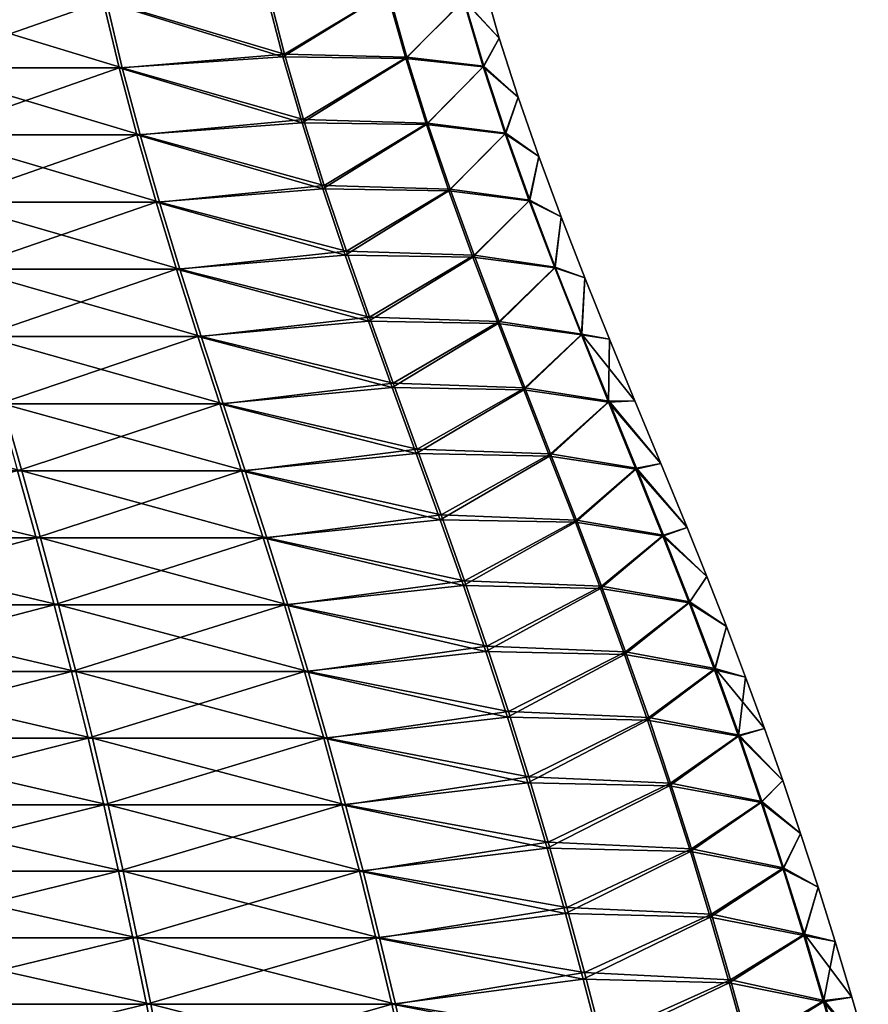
# Model space of a CAD drawing. Header units: millimetres. Extents: x -139 to 139, y -32 to 1264.
# Tile 191 of 256: x 11 to 18, y 669 to 677. Entities that reach past the tile are written whole.
import ezdxf

# ---------------------------------------------------------------- set-up
doc = ezdxf.new("R2010")
doc.units = ezdxf.units.MM
doc.header["$LTSCALE"] = 26.699852
doc.layers.add('276', color=7, linetype='CONTINUOUS')
doc.layers.add('277', color=7, linetype='CONTINUOUS')

msp = doc.modelspace()

# ---------------------------------------------------------------- linework, layer by layer
at = {"layer": '276', "color": 7, "linetype": 'CONTINUOUS'}
for points in [[(14.8462, 677.6823, -4.5), (14.9817, 677.2072, -4.5), (14.6939, 677.5214, -6.9095), (14.8462, 677.6823, -4.5)], [(13.2286, 677.0781, -11.6166), (11.7743, 677.5089, -13.6206), (13.0909, 677.6124, -11.5425), (13.2286, 677.0781, -11.6166)], [(13.2286, 677.0781, -11.6166), (13.0909, 677.6124, -11.5425), (14.0783, 677.5893, -9.2915), (13.2286, 677.0781, -11.6166)], [(13.2286, 677.0781, -11.6166), (14.0783, 677.5893, -9.2915), (14.2279, 677.0526, -9.3424), (13.2286, 677.0781, -11.6166)], [(14.0783, 677.5893, -9.2915), (14.6939, 677.5214, -6.9095), (14.2279, 677.0526, -9.3424), (14.0783, 677.5893, -9.2915)], [(10.2219, 676.9639, -15.5562), (10.1107, 677.5089, -15.4359), (11.9038, 676.9639, -13.7209), (10.2219, 676.9639, -15.5562)], [(11.9038, 676.9639, -13.7209), (10.1107, 677.5089, -15.4359), (11.7743, 677.5089, -13.6206), (11.9038, 676.9639, -13.7209)], [(11.9038, 676.9639, -13.7209), (11.7743, 677.5089, -13.6206), (13.2286, 677.0781, -11.6166), (11.9038, 676.9639, -13.7209)], [(14.6939, 677.5214, -6.9095), (14.8546, 676.9777, -6.9359), (14.2279, 677.0526, -9.3424), (14.6939, 677.5214, -6.9095)], [(14.6939, 677.5214, -6.9095), (14.9817, 677.2072, -4.5), (14.8546, 676.9777, -6.9359), (14.6939, 677.5214, -6.9095)], [(14.9817, 677.2072, -4.5), (15.1349, 676.7268, -4.5), (14.8546, 676.9777, -6.9359), (14.9817, 677.2072, -4.5)], [(13.3837, 676.5424, -11.7), (11.9038, 676.9639, -13.7209), (13.2286, 677.0781, -11.6166), (13.3837, 676.5424, -11.7)], [(13.3837, 676.5424, -11.7), (13.2286, 677.0781, -11.6166), (14.2279, 677.0526, -9.3424), (13.3837, 676.5424, -11.7)], [(13.3837, 676.5424, -11.7), (14.2279, 677.0526, -9.3424), (14.3962, 676.5145, -9.3997), (13.3837, 676.5424, -11.7)], [(14.2279, 677.0526, -9.3424), (14.8546, 676.9777, -6.9359), (14.3962, 676.5145, -9.3997), (14.2279, 677.0526, -9.3424)], [(10.3465, 676.4175, -15.6909), (10.2219, 676.9639, -15.5562), (12.0489, 676.4175, -13.8333), (10.3465, 676.4175, -15.6909)], [(12.0489, 676.4175, -13.8333), (10.2219, 676.9639, -15.5562), (11.9038, 676.9639, -13.7209), (12.0489, 676.4175, -13.8333)], [(12.0489, 676.4175, -13.8333), (11.9038, 676.9639, -13.7209), (13.3837, 676.5424, -11.7), (12.0489, 676.4175, -13.8333)], [(14.8546, 676.9777, -6.9359), (15.0349, 676.4326, -6.9655), (14.3962, 676.5145, -9.3997), (14.8546, 676.9777, -6.9359)], [(14.8546, 676.9777, -6.9359), (15.1349, 676.7268, -4.5), (15.0349, 676.4326, -6.9655), (14.8546, 676.9777, -6.9359)], [(15.1349, 676.7268, -4.5), (15.3039, 676.2407, -4.5), (15.0349, 676.4326, -6.9655), (15.1349, 676.7268, -4.5)], [(13.5531, 676.0056, -11.7912), (12.0489, 676.4175, -13.8333), (13.3837, 676.5424, -11.7), (13.5531, 676.0056, -11.7912)], [(13.5531, 676.0056, -11.7912), (13.3837, 676.5424, -11.7), (14.3962, 676.5145, -9.3997), (13.5531, 676.0056, -11.7912)], [(13.5531, 676.0056, -11.7912), (14.3962, 676.5145, -9.3997), (14.5798, 675.9753, -9.4622), (13.5531, 676.0056, -11.7912)], [(14.3962, 676.5145, -9.3997), (15.0349, 676.4326, -6.9655), (14.5798, 675.9753, -9.4622), (14.3962, 676.5145, -9.3997)], [(10.482, 675.87, -15.8375), (10.3465, 676.4175, -15.6909), (12.2067, 675.87, -13.9556), (10.482, 675.87, -15.8375)], [(12.2067, 675.87, -13.9556), (10.3465, 676.4175, -15.6909), (12.0489, 676.4175, -13.8333), (12.2067, 675.87, -13.9556)], [(12.2067, 675.87, -13.9556), (12.0489, 676.4175, -13.8333), (13.5531, 676.0056, -11.7912), (12.2067, 675.87, -13.9556)], [(15.0349, 676.4326, -6.9655), (15.231, 675.8864, -6.9976), (14.5798, 675.9753, -9.4622), (15.0349, 676.4326, -6.9655)], [(15.0349, 676.4326, -6.9655), (15.3039, 676.2407, -4.5), (15.231, 675.8864, -6.9976), (15.0349, 676.4326, -6.9655)], [(15.3039, 676.2407, -4.5), (15.4867, 675.7484, -4.5), (15.231, 675.8864, -6.9976), (15.3039, 676.2407, -4.5)], [(13.7338, 675.468, -11.8884), (12.2067, 675.87, -13.9556), (13.5531, 676.0056, -11.7912), (13.7338, 675.468, -11.8884)], [(13.7338, 675.468, -11.8884), (13.5531, 676.0056, -11.7912), (14.5798, 675.9753, -9.4622), (13.7338, 675.468, -11.8884)], [(13.7338, 675.468, -11.8884), (14.5798, 675.9753, -9.4622), (14.7755, 675.4354, -9.5288), (13.7338, 675.468, -11.8884)], [(14.5798, 675.9753, -9.4622), (15.231, 675.8864, -6.9976), (14.7755, 675.4354, -9.5288), (14.5798, 675.9753, -9.4622)], [(10.6259, 675.3219, -15.9931), (10.482, 675.87, -15.8375), (12.3742, 675.3219, -14.0853), (10.6259, 675.3219, -15.9931)], [(12.3742, 675.3219, -14.0853), (10.482, 675.87, -15.8375), (12.2067, 675.87, -13.9556), (12.3742, 675.3219, -14.0853)], [(12.3742, 675.3219, -14.0853), (12.2067, 675.87, -13.9556), (13.7338, 675.468, -11.8884), (12.3742, 675.3219, -14.0853)], [(15.231, 675.8864, -6.9976), (15.4393, 675.3395, -7.0318), (14.7755, 675.4354, -9.5288), (15.231, 675.8864, -6.9976)], [(15.231, 675.8864, -6.9976), (15.4867, 675.7484, -4.5), (15.4393, 675.3395, -7.0318), (15.231, 675.8864, -6.9976)], [(15.4867, 675.7484, -4.5), (15.6808, 675.2504, -4.5), (15.4393, 675.3395, -7.0318), (15.4867, 675.7484, -4.5)], [(13.9226, 674.93, -11.9899), (12.3742, 675.3219, -14.0853), (13.7338, 675.468, -11.8884), (13.9226, 674.93, -11.9899)], [(13.9226, 674.93, -11.9899), (13.7338, 675.468, -11.8884), (14.7755, 675.4354, -9.5288), (13.9226, 674.93, -11.9899)], [(13.9226, 674.93, -11.9899), (14.7755, 675.4354, -9.5288), (14.9798, 674.895, -9.5983), (13.9226, 674.93, -11.9899)], [(14.7755, 675.4354, -9.5288), (15.4393, 675.3395, -7.0318), (14.9798, 674.895, -9.5983), (14.7755, 675.4354, -9.5288)], [(15.4393, 675.3395, -7.0318), (15.6563, 674.7923, -7.0674), (14.9798, 674.895, -9.5983), (15.4393, 675.3395, -7.0318)], [(15.4393, 675.3395, -7.0318), (15.6808, 675.2504, -4.5), (15.6563, 674.7923, -7.0674), (15.4393, 675.3395, -7.0318)], [(10.7756, 674.7734, -16.1551), (10.6259, 675.3219, -15.9931), (12.5486, 674.7734, -14.2204), (10.7756, 674.7734, -16.1551)], [(12.5486, 674.7734, -14.2204), (10.6259, 675.3219, -15.9931), (12.3742, 675.3219, -14.0853), (12.5486, 674.7734, -14.2204)], [(12.5486, 674.7734, -14.2204), (12.3742, 675.3219, -14.0853), (13.9226, 674.93, -11.9899), (12.5486, 674.7734, -14.2204)], [(15.6808, 675.2504, -4.5), (15.8823, 674.7507, -4.5), (15.6563, 674.7923, -7.0674), (15.6808, 675.2504, -4.5)], [(14.1165, 674.3919, -12.0943), (12.5486, 674.7734, -14.2204), (13.9226, 674.93, -11.9899), (14.1165, 674.3919, -12.0943)], [(14.1165, 674.3919, -12.0943), (13.9226, 674.93, -11.9899), (14.9798, 674.895, -9.5983), (14.1165, 674.3919, -12.0943)], [(14.1165, 674.3919, -12.0943), (14.9798, 674.895, -9.5983), (15.1894, 674.3546, -9.6696), (14.1165, 674.3919, -12.0943)], [(14.9798, 674.895, -9.5983), (15.6563, 674.7923, -7.0674), (15.1894, 674.3546, -9.6696), (14.9798, 674.895, -9.5983)], [(15.6563, 674.7923, -7.0674), (15.8782, 674.2451, -7.1037), (15.1894, 674.3546, -9.6696), (15.6563, 674.7923, -7.0674)], [(15.8823, 674.7507, -4.5), (16.0894, 674.247, -4.5), (15.6563, 674.7923, -7.0674), (15.8823, 674.7507, -4.5)], [(15.6563, 674.7923, -7.0674), (16.0894, 674.247, -4.5), (15.8782, 674.2451, -7.1037), (15.6563, 674.7923, -7.0674)], [(10.9287, 674.2249, -16.3206), (10.7756, 674.7734, -16.1551), (12.7269, 674.2249, -14.3585), (10.9287, 674.2249, -16.3206)], [(12.7269, 674.2249, -14.3585), (10.7756, 674.7734, -16.1551), (12.5486, 674.7734, -14.2204), (12.7269, 674.2249, -14.3585)], [(12.7269, 674.2249, -14.3585), (12.5486, 674.7734, -14.2204), (14.1165, 674.3919, -12.0943), (12.7269, 674.2249, -14.3585)], [(14.3124, 673.8541, -12.1996), (12.7269, 674.2249, -14.3585), (14.1165, 674.3919, -12.0943), (14.3124, 673.8541, -12.1996)], [(14.3124, 673.8541, -12.1996), (14.1165, 674.3919, -12.0943), (15.1894, 674.3546, -9.6696), (14.3124, 673.8541, -12.1996)], [(14.3124, 673.8541, -12.1996), (15.1894, 674.3546, -9.6696), (15.4009, 673.8145, -9.7416), (14.3124, 673.8541, -12.1996)], [(15.1894, 674.3546, -9.6696), (15.8782, 674.2451, -7.1037), (15.4009, 673.8145, -9.7416), (15.1894, 674.3546, -9.6696)], [(8.9562, 673.6768, -18.1492), (8.8318, 674.2249, -17.9597), (11.0826, 673.6768, -16.4871), (8.9562, 673.6768, -18.1492)], [(11.0826, 673.6768, -16.4871), (8.8318, 674.2249, -17.9597), (10.9287, 674.2249, -16.3206), (11.0826, 673.6768, -16.4871)], [(11.0826, 673.6768, -16.4871), (10.9287, 674.2249, -16.3206), (12.9061, 673.6768, -14.4973), (11.0826, 673.6768, -16.4871)], [(12.9061, 673.6768, -14.4973), (10.9287, 674.2249, -16.3206), (12.7269, 674.2249, -14.3585), (12.9061, 673.6768, -14.4973)], [(12.9061, 673.6768, -14.4973), (12.7269, 674.2249, -14.3585), (14.3124, 673.8541, -12.1996), (12.9061, 673.6768, -14.4973)], [(15.8782, 674.2451, -7.1037), (16.1014, 673.6982, -7.1403), (15.4009, 673.8145, -9.7416), (15.8782, 674.2451, -7.1037)], [(16.0894, 674.247, -4.5), (16.3008, 673.736, -4.5), (15.8782, 674.2451, -7.1037), (16.0894, 674.247, -4.5)], [(15.8782, 674.2451, -7.1037), (16.3008, 673.736, -4.5), (16.1014, 673.6982, -7.1403), (15.8782, 674.2451, -7.1037)], [(14.5071, 673.3169, -12.3044), (12.9061, 673.6768, -14.4973), (14.3124, 673.8541, -12.1996), (14.5071, 673.3169, -12.3044)], [(14.5071, 673.3169, -12.3044), (14.3124, 673.8541, -12.1996), (15.4009, 673.8145, -9.7416), (14.5071, 673.3169, -12.3044)], [(14.5071, 673.3169, -12.3044), (15.4009, 673.8145, -9.7416), (15.6109, 673.275, -9.8131), (14.5071, 673.3169, -12.3044)], [(15.4009, 673.8145, -9.7416), (16.1014, 673.6982, -7.1403), (15.6109, 673.275, -9.8131), (15.4009, 673.8145, -9.7416)], [(16.3008, 673.736, -4.5), (16.5149, 673.2146, -4.5), (16.1014, 673.6982, -7.1403), (16.3008, 673.736, -4.5)], [(9.0792, 673.1295, -18.3367), (8.9562, 673.6768, -18.1492), (11.2348, 673.1295, -16.6517), (9.0792, 673.1295, -18.3367)], [(11.2348, 673.1295, -16.6517), (8.9562, 673.6768, -18.1492), (11.0826, 673.6768, -16.4871), (11.2348, 673.1295, -16.6517)], [(11.2348, 673.1295, -16.6517), (11.0826, 673.6768, -16.4871), (13.0834, 673.1295, -14.6347), (11.2348, 673.1295, -16.6517)], [(13.0834, 673.1295, -14.6347), (11.0826, 673.6768, -16.4871), (12.9061, 673.6768, -14.4973), (13.0834, 673.1295, -14.6347)], [(13.0834, 673.1295, -14.6347), (12.9061, 673.6768, -14.4973), (14.5071, 673.3169, -12.3044), (13.0834, 673.1295, -14.6347)], [(16.1014, 673.6982, -7.1403), (16.3223, 673.1521, -7.1766), (15.6109, 673.275, -9.8131), (16.1014, 673.6982, -7.1403)], [(16.1014, 673.6982, -7.1403), (16.5149, 673.2146, -4.5), (16.3223, 673.1521, -7.1766), (16.1014, 673.6982, -7.1403)], [(14.6978, 672.7806, -12.407), (13.0834, 673.1295, -14.6347), (14.5071, 673.3169, -12.3044), (14.6978, 672.7806, -12.407)], [(14.6978, 672.7806, -12.407), (14.5071, 673.3169, -12.3044), (15.6109, 673.275, -9.8131), (14.6978, 672.7806, -12.407)], [(14.6978, 672.7806, -12.407), (15.6109, 673.275, -9.8131), (15.8162, 672.7365, -9.883), (14.6978, 672.7806, -12.407)], [(15.6109, 673.275, -9.8131), (16.3223, 673.1521, -7.1766), (15.8162, 672.7365, -9.883), (15.6109, 673.275, -9.8131)], [(16.5149, 673.2146, -4.5), (16.676, 672.8149, -4.5), (16.3223, 673.1521, -7.1766), (16.5149, 673.2146, -4.5)], [(9.1988, 672.5832, -18.519), (9.0792, 673.1295, -18.3367), (11.3828, 672.5832, -16.8118), (9.1988, 672.5832, -18.519)], [(11.3828, 672.5832, -16.8118), (9.0792, 673.1295, -18.3367), (11.2348, 673.1295, -16.6517), (11.3828, 672.5832, -16.8118)], [(11.3828, 672.5832, -16.8118), (11.2348, 673.1295, -16.6517), (13.2557, 672.5832, -14.7682), (11.3828, 672.5832, -16.8118)], [(13.2557, 672.5832, -14.7682), (11.2348, 673.1295, -16.6517), (13.0834, 673.1295, -14.6347), (13.2557, 672.5832, -14.7682)], [(13.2557, 672.5832, -14.7682), (13.0834, 673.1295, -14.6347), (14.6978, 672.7806, -12.407), (13.2557, 672.5832, -14.7682)], [(16.3223, 673.1521, -7.1766), (16.5373, 672.607, -7.2118), (15.8162, 672.7365, -9.883), (16.3223, 673.1521, -7.1766)], [(16.3223, 673.1521, -7.1766), (16.676, 672.8149, -4.5), (16.5373, 672.607, -7.2118), (16.3223, 673.1521, -7.1766)], [(14.8812, 672.2456, -12.5056), (13.2557, 672.5832, -14.7682), (14.6978, 672.7806, -12.407), (14.8812, 672.2456, -12.5056)], [(14.8812, 672.2456, -12.5056), (14.6978, 672.7806, -12.407), (15.8162, 672.7365, -9.883), (14.8812, 672.2456, -12.5056)], [(16.676, 672.8149, -4.5), (16.836, 672.4072, -4.5), (16.5373, 672.607, -7.2118), (16.676, 672.8149, -4.5)], [(14.8812, 672.2456, -12.5056), (15.8162, 672.7365, -9.883), (16.0134, 672.1993, -9.9501), (14.8812, 672.2456, -12.5056)], [(15.8162, 672.7365, -9.883), (16.5373, 672.607, -7.2118), (16.0134, 672.1993, -9.9501), (15.8162, 672.7365, -9.883)], [(9.3132, 672.0383, -18.6933), (9.1988, 672.5832, -18.519), (11.5244, 672.0383, -16.9649), (9.3132, 672.0383, -18.6933)], [(11.5244, 672.0383, -16.9649), (9.1988, 672.5832, -18.519), (11.3828, 672.5832, -16.8118), (11.5244, 672.0383, -16.9649)], [(11.5244, 672.0383, -16.9649), (11.3828, 672.5832, -16.8118), (13.4206, 672.0383, -14.8959), (11.5244, 672.0383, -16.9649)], [(13.4206, 672.0383, -14.8959), (11.3828, 672.5832, -16.8118), (13.2557, 672.5832, -14.7682), (13.4206, 672.0383, -14.8959)], [(13.4206, 672.0383, -14.8959), (13.2557, 672.5832, -14.7682), (14.8812, 672.2456, -12.5056), (13.4206, 672.0383, -14.8959)], [(16.5373, 672.607, -7.2118), (16.7431, 672.0634, -7.2456), (16.0134, 672.1993, -9.9501), (16.5373, 672.607, -7.2118)], [(16.5373, 672.607, -7.2118), (16.836, 672.4072, -4.5), (16.7431, 672.0634, -7.2456), (16.5373, 672.607, -7.2118)], [(16.836, 672.4072, -4.5), (16.9927, 671.9938, -4.5), (16.7431, 672.0634, -7.2456), (16.836, 672.4072, -4.5)], [(15.056, 671.7119, -12.5997), (13.4206, 672.0383, -14.8959), (14.8812, 672.2456, -12.5056), (15.056, 671.7119, -12.5997)], [(15.056, 671.7119, -12.5997), (14.8812, 672.2456, -12.5056), (16.0134, 672.1993, -9.9501), (15.056, 671.7119, -12.5997)], [(15.056, 671.7119, -12.5997), (16.0134, 672.1993, -9.9501), (16.2014, 671.6633, -10.0141), (15.056, 671.7119, -12.5997)], [(16.0134, 672.1993, -9.9501), (16.7431, 672.0634, -7.2456), (16.2014, 671.6633, -10.0141), (16.0134, 672.1993, -9.9501)], [(16.7431, 672.0634, -7.2456), (16.939, 671.5209, -7.2777), (16.2014, 671.6633, -10.0141), (16.7431, 672.0634, -7.2456)], [(16.9927, 671.9938, -4.5), (17.146, 671.5746, -4.5), (16.7431, 672.0634, -7.2456), (16.9927, 671.9938, -4.5)], [(16.7431, 672.0634, -7.2456), (17.146, 671.5746, -4.5), (16.939, 671.5209, -7.2777), (16.7431, 672.0634, -7.2456)], [(9.4221, 671.4947, -18.8593), (9.3132, 672.0383, -18.6933), (11.6591, 671.4947, -17.1107), (9.4221, 671.4947, -18.8593)], [(11.6591, 671.4947, -17.1107), (9.3132, 672.0383, -18.6933), (11.5244, 672.0383, -16.9649), (11.6591, 671.4947, -17.1107)], [(11.6591, 671.4947, -17.1107), (11.5244, 672.0383, -16.9649), (13.5775, 671.4947, -15.0174), (11.6591, 671.4947, -17.1107)], [(13.5775, 671.4947, -15.0174), (11.5244, 672.0383, -16.9649), (13.4206, 672.0383, -14.8959), (13.5775, 671.4947, -15.0174)], [(13.5775, 671.4947, -15.0174), (13.4206, 672.0383, -14.8959), (15.056, 671.7119, -12.5997), (13.5775, 671.4947, -15.0174)], [(15.2225, 671.1791, -12.6893), (13.5775, 671.4947, -15.0174), (15.056, 671.7119, -12.5997), (15.2225, 671.1791, -12.6893)], [(15.2225, 671.1791, -12.6893), (15.056, 671.7119, -12.5997), (16.2014, 671.6633, -10.0141), (15.2225, 671.1791, -12.6893)], [(15.2225, 671.1791, -12.6893), (16.2014, 671.6633, -10.0141), (16.3804, 671.1283, -10.075), (15.2225, 671.1791, -12.6893)], [(16.2014, 671.6633, -10.0141), (16.939, 671.5209, -7.2777), (16.3804, 671.1283, -10.075), (16.2014, 671.6633, -10.0141)], [(17.146, 671.5746, -4.5), (17.2958, 671.1495, -4.5), (16.939, 671.5209, -7.2777), (17.146, 671.5746, -4.5)], [(9.5258, 670.9519, -19.0173), (9.4221, 671.4947, -18.8593), (11.7875, 670.9519, -17.2495), (9.5258, 670.9519, -19.0173)], [(11.7875, 670.9519, -17.2495), (9.4221, 671.4947, -18.8593), (11.6591, 671.4947, -17.1107), (11.7875, 670.9519, -17.2495)], [(11.7875, 670.9519, -17.2495), (11.6591, 671.4947, -17.1107), (13.7269, 670.9519, -15.1332), (11.7875, 670.9519, -17.2495)], [(13.7269, 670.9519, -15.1332), (11.6591, 671.4947, -17.1107), (13.5775, 671.4947, -15.0174), (13.7269, 670.9519, -15.1332)], [(13.7269, 670.9519, -15.1332), (13.5775, 671.4947, -15.0174), (15.2225, 671.1791, -12.6893), (13.7269, 670.9519, -15.1332)], [(16.939, 671.5209, -7.2777), (17.1255, 670.9793, -7.3083), (16.3804, 671.1283, -10.075), (16.939, 671.5209, -7.2777)], [(16.939, 671.5209, -7.2777), (17.2958, 671.1495, -4.5), (17.1255, 670.9793, -7.3083), (16.939, 671.5209, -7.2777)], [(15.3813, 670.6469, -12.7747), (13.7269, 670.9519, -15.1332), (15.2225, 671.1791, -12.6893), (15.3813, 670.6469, -12.7747)], [(15.3813, 670.6469, -12.7747), (15.2225, 671.1791, -12.6893), (16.3804, 671.1283, -10.075), (15.3813, 670.6469, -12.7747)], [(15.3813, 670.6469, -12.7747), (16.3804, 671.1283, -10.075), (16.551, 670.5938, -10.1331), (15.3813, 670.6469, -12.7747)], [(16.3804, 671.1283, -10.075), (17.1255, 670.9793, -7.3083), (16.551, 670.5938, -10.1331), (16.3804, 671.1283, -10.075)], [(17.2958, 671.1495, -4.5), (17.4422, 670.7182, -4.5), (17.1255, 670.9793, -7.3083), (17.2958, 671.1495, -4.5)], [(9.6246, 670.4095, -19.1678), (9.5258, 670.9519, -19.0173), (11.9097, 670.4095, -17.3817), (9.6246, 670.4095, -19.1678)], [(11.9097, 670.4095, -17.3817), (9.5258, 670.9519, -19.0173), (11.7875, 670.9519, -17.2495), (11.9097, 670.4095, -17.3817)], [(11.9097, 670.4095, -17.3817), (11.7875, 670.9519, -17.2495), (13.8693, 670.4095, -15.2434), (11.9097, 670.4095, -17.3817)], [(13.8693, 670.4095, -15.2434), (11.7875, 670.9519, -17.2495), (13.7269, 670.9519, -15.1332), (13.8693, 670.4095, -15.2434)], [(13.8693, 670.4095, -15.2434), (13.7269, 670.9519, -15.1332), (15.3813, 670.6469, -12.7747), (13.8693, 670.4095, -15.2434)], [(17.1255, 670.9793, -7.3083), (17.3032, 670.4381, -7.3374), (16.551, 670.5938, -10.1331), (17.1255, 670.9793, -7.3083)], [(17.1255, 670.9793, -7.3083), (17.4422, 670.7182, -4.5), (17.3032, 670.4381, -7.3374), (17.1255, 670.9793, -7.3083)], [(17.4422, 670.7182, -4.5), (17.5852, 670.2802, -4.5), (17.3032, 670.4381, -7.3374), (17.4422, 670.7182, -4.5)], [(15.5328, 670.1149, -12.8562), (13.8693, 670.4095, -15.2434), (15.3813, 670.6469, -12.7747), (15.5328, 670.1149, -12.8562)], [(15.5328, 670.1149, -12.8562), (15.3813, 670.6469, -12.7747), (16.551, 670.5938, -10.1331), (15.5328, 670.1149, -12.8562)], [(15.5328, 670.1149, -12.8562), (16.551, 670.5938, -10.1331), (16.7137, 670.0596, -10.1884), (15.5328, 670.1149, -12.8562)], [(16.551, 670.5938, -10.1331), (17.3032, 670.4381, -7.3374), (16.7137, 670.0596, -10.1884), (16.551, 670.5938, -10.1331)], [(9.7187, 669.8672, -19.3113), (9.6246, 670.4095, -19.1678), (12.0261, 669.8672, -17.5077), (9.7187, 669.8672, -19.3113)], [(12.0261, 669.8672, -17.5077), (9.6246, 670.4095, -19.1678), (11.9097, 670.4095, -17.3817), (12.0261, 669.8672, -17.5077)], [(12.0261, 669.8672, -17.5077), (11.9097, 670.4095, -17.3817), (14.0049, 669.8672, -15.3485), (12.0261, 669.8672, -17.5077)], [(14.0049, 669.8672, -15.3485), (11.9097, 670.4095, -17.3817), (13.8693, 670.4095, -15.2434), (14.0049, 669.8672, -15.3485)], [(14.0049, 669.8672, -15.3485), (13.8693, 670.4095, -15.2434), (15.5328, 670.1149, -12.8562), (14.0049, 669.8672, -15.3485)], [(17.3032, 670.4381, -7.3374), (17.4726, 669.8971, -7.3652), (16.7137, 670.0596, -10.1884), (17.3032, 670.4381, -7.3374)], [(17.3032, 670.4381, -7.3374), (17.5852, 670.2802, -4.5), (17.4726, 669.8971, -7.3652), (17.3032, 670.4381, -7.3374)], [(17.5852, 670.2802, -4.5), (17.725, 669.8353, -4.5), (17.4726, 669.8971, -7.3652), (17.5852, 670.2802, -4.5)], [(15.6773, 669.5828, -12.9339), (14.0049, 669.8672, -15.3485), (15.5328, 670.1149, -12.8562), (15.6773, 669.5828, -12.9339)], [(15.6773, 669.5828, -12.9339), (15.5328, 670.1149, -12.8562), (16.7137, 670.0596, -10.1884), (15.6773, 669.5828, -12.9339)], [(15.6773, 669.5828, -12.9339), (16.7137, 670.0596, -10.1884), (16.869, 669.5251, -10.2413), (15.6773, 669.5828, -12.9339)], [(16.7137, 670.0596, -10.1884), (17.4726, 669.8971, -7.3652), (16.869, 669.5251, -10.2413), (16.7137, 670.0596, -10.1884)], [(17.4726, 669.8971, -7.3652), (17.6341, 669.3558, -7.3917), (16.869, 669.5251, -10.2413), (17.4726, 669.8971, -7.3652)], [(17.725, 669.8353, -4.5), (17.8615, 669.3832, -4.5), (17.4726, 669.8971, -7.3652), (17.725, 669.8353, -4.5)], [(17.4726, 669.8971, -7.3652), (17.8615, 669.3832, -4.5), (17.6341, 669.3558, -7.3917), (17.4726, 669.8971, -7.3652)], [(9.8085, 669.3246, -19.4481), (9.7187, 669.8672, -19.3113), (12.1372, 669.3246, -17.6278), (9.8085, 669.3246, -19.4481)], [(12.1372, 669.3246, -17.6278), (9.7187, 669.8672, -19.3113), (12.0261, 669.8672, -17.5077), (12.1372, 669.3246, -17.6278)], [(12.1372, 669.3246, -17.6278), (12.0261, 669.8672, -17.5077), (14.1343, 669.3246, -15.4487), (12.1372, 669.3246, -17.6278)], [(14.1343, 669.3246, -15.4487), (12.0261, 669.8672, -17.5077), (14.0049, 669.8672, -15.3485), (14.1343, 669.3246, -15.4487)], [(14.1343, 669.3246, -15.4487), (14.0049, 669.8672, -15.3485), (15.6773, 669.5828, -12.9339), (14.1343, 669.3246, -15.4487)], [(15.8153, 669.0503, -13.0082), (14.1343, 669.3246, -15.4487), (15.6773, 669.5828, -12.9339), (15.8153, 669.0503, -13.0082)], [(15.8153, 669.0503, -13.0082), (15.6773, 669.5828, -12.9339), (16.869, 669.5251, -10.2413), (15.8153, 669.0503, -13.0082)], [(15.8153, 669.0503, -13.0082), (16.869, 669.5251, -10.2413), (17.0173, 668.9902, -10.2918), (15.8153, 669.0503, -13.0082)], [(16.869, 669.5251, -10.2413), (17.6341, 669.3558, -7.3917), (17.0173, 668.9902, -10.2918), (16.869, 669.5251, -10.2413)], [(9.8942, 668.7814, -19.5788), (9.8085, 669.3246, -19.4481), (12.2433, 668.7814, -17.7426), (9.8942, 668.7814, -19.5788)], [(12.2433, 668.7814, -17.7426), (9.8085, 669.3246, -19.4481), (12.1372, 669.3246, -17.6278), (12.2433, 668.7814, -17.7426)], [(12.2433, 668.7814, -17.7426), (12.1372, 669.3246, -17.6278), (14.2578, 668.7814, -15.5444), (12.2433, 668.7814, -17.7426)], [(14.2578, 668.7814, -15.5444), (12.1372, 669.3246, -17.6278), (14.1343, 669.3246, -15.4487), (14.2578, 668.7814, -15.5444)], [(14.2578, 668.7814, -15.5444), (14.1343, 669.3246, -15.4487), (15.8153, 669.0503, -13.0082), (14.2578, 668.7814, -15.5444)], [(17.6341, 669.3558, -7.3917), (17.7884, 668.8138, -7.417), (17.0173, 668.9902, -10.2918), (17.6341, 669.3558, -7.3917)], [(17.8615, 669.3832, -4.5), (17.9948, 668.9238, -4.5), (17.6341, 669.3558, -7.3917), (17.8615, 669.3832, -4.5)], [(17.6341, 669.3558, -7.3917), (17.9948, 668.9238, -4.5), (17.7884, 668.8138, -7.417), (17.6341, 669.3558, -7.3917)]]:
    msp.add_3dface(points, dxfattribs=at)
at = {"layer": '277', "color": 7, "linetype": 'CONTINUOUS'}
for points in [[(14.9817, 677.2072, -4.5), (14.8462, 677.6823, -4.5), (14.6883, 677.517, -2.049), (14.9817, 677.2072, -4.5)], [(13.0762, 677.5911, 2.5821), (11.7487, 677.5089, 4.6537), (13.215, 677.0546, 2.6573), (13.0762, 677.5911, 2.5821)], [(13.0762, 677.5911, 2.5821), (13.215, 677.0546, 2.6573), (14.0674, 677.5793, 0.3319), (13.0762, 677.5911, 2.5821)], [(10.08, 677.5089, 6.4643), (10.1908, 676.9639, 6.5849), (11.7487, 677.5089, 4.6537), (10.08, 677.5089, 6.4643)], [(11.7487, 677.5089, 4.6537), (10.1908, 676.9639, 6.5849), (11.8778, 676.9639, 4.7544), (11.7487, 677.5089, 4.6537)], [(11.7487, 677.5089, 4.6537), (11.8778, 676.9639, 4.7544), (13.215, 677.0546, 2.6573), (11.7487, 677.5089, 4.6537)], [(14.0674, 677.5793, 0.3319), (13.215, 677.0546, 2.6573), (14.2175, 677.0416, 0.3835), (14.0674, 677.5793, 0.3319)], [(14.0674, 677.5793, 0.3319), (14.2175, 677.0416, 0.3835), (14.6883, 677.517, -2.049), (14.0674, 677.5793, 0.3319)], [(14.6883, 677.517, -2.049), (14.2175, 677.0416, 0.3835), (14.8493, 676.9728, -2.0221), (14.6883, 677.517, -2.049)], [(14.9817, 677.2072, -4.5), (14.6883, 677.517, -2.049), (14.8493, 676.9728, -2.0221), (14.9817, 677.2072, -4.5)], [(15.1349, 676.7268, -4.5), (14.9817, 677.2072, -4.5), (14.8493, 676.9728, -2.0221), (15.1349, 676.7268, -4.5)], [(13.215, 677.0546, 2.6573), (11.8778, 676.9639, 4.7544), (13.3712, 676.5167, 2.7419), (13.215, 677.0546, 2.6573)], [(13.215, 677.0546, 2.6573), (13.3712, 676.5167, 2.7419), (14.2175, 677.0416, 0.3835), (13.215, 677.0546, 2.6573)], [(14.2175, 677.0416, 0.3835), (13.3712, 676.5167, 2.7419), (14.3863, 676.5024, 0.4415), (14.2175, 677.0416, 0.3835)], [(14.2175, 677.0416, 0.3835), (14.3863, 676.5024, 0.4415), (14.8493, 676.9728, -2.0221), (14.2175, 677.0416, 0.3835)], [(10.1908, 676.9639, 6.5849), (10.315, 676.4175, 6.72), (11.8778, 676.9639, 4.7544), (10.1908, 676.9639, 6.5849)], [(11.8778, 676.9639, 4.7544), (10.315, 676.4175, 6.72), (12.0226, 676.4175, 4.8672), (11.8778, 676.9639, 4.7544)], [(11.8778, 676.9639, 4.7544), (12.0226, 676.4175, 4.8672), (13.3712, 676.5167, 2.7419), (11.8778, 676.9639, 4.7544)], [(14.8493, 676.9728, -2.0221), (14.3863, 676.5024, 0.4415), (15.0297, 676.4273, -1.992), (14.8493, 676.9728, -2.0221)], [(15.1349, 676.7268, -4.5), (14.8493, 676.9728, -2.0221), (15.0297, 676.4273, -1.992), (15.1349, 676.7268, -4.5)], [(15.3039, 676.2407, -4.5), (15.1349, 676.7268, -4.5), (15.0297, 676.4273, -1.992), (15.3039, 676.2407, -4.5)], [(13.3712, 676.5167, 2.7419), (12.0226, 676.4175, 4.8672), (13.5417, 675.9777, 2.8342), (13.3712, 676.5167, 2.7419)], [(13.3712, 676.5167, 2.7419), (13.5417, 675.9777, 2.8342), (14.3863, 676.5024, 0.4415), (13.3712, 676.5167, 2.7419)], [(14.3863, 676.5024, 0.4415), (13.5417, 675.9777, 2.8342), (14.5705, 675.9622, 0.5047), (14.3863, 676.5024, 0.4415)], [(14.3863, 676.5024, 0.4415), (14.5705, 675.9622, 0.5047), (15.0297, 676.4273, -1.992), (14.3863, 676.5024, 0.4415)], [(10.315, 676.4175, 6.72), (10.4501, 675.87, 6.8669), (12.0226, 676.4175, 4.8672), (10.315, 676.4175, 6.72)], [(12.0226, 676.4175, 4.8672), (10.4501, 675.87, 6.8669), (12.1801, 675.87, 4.9898), (12.0226, 676.4175, 4.8672)], [(12.0226, 676.4175, 4.8672), (12.1801, 675.87, 4.9898), (13.5417, 675.9777, 2.8342), (12.0226, 676.4175, 4.8672)], [(15.0297, 676.4273, -1.992), (14.5705, 675.9622, 0.5047), (15.226, 675.8806, -1.9592), (15.0297, 676.4273, -1.992)], [(15.3039, 676.2407, -4.5), (15.0297, 676.4273, -1.992), (15.226, 675.8806, -1.9592), (15.3039, 676.2407, -4.5)], [(15.4867, 675.7484, -4.5), (15.3039, 676.2407, -4.5), (15.226, 675.8806, -1.9592), (15.4867, 675.7484, -4.5)], [(13.5417, 675.9777, 2.8342), (12.1801, 675.87, 4.9898), (13.7233, 675.4379, 2.9325), (13.5417, 675.9777, 2.8342)], [(13.5417, 675.9777, 2.8342), (13.7233, 675.4379, 2.9325), (14.5705, 675.9622, 0.5047), (13.5417, 675.9777, 2.8342)], [(14.5705, 675.9622, 0.5047), (13.7233, 675.4379, 2.9325), (14.7665, 675.4212, 0.5721), (14.5705, 675.9622, 0.5047)], [(14.5705, 675.9622, 0.5047), (14.7665, 675.4212, 0.5721), (15.226, 675.8806, -1.9592), (14.5705, 675.9622, 0.5047)], [(10.4501, 675.87, 6.8669), (10.5935, 675.3219, 7.0229), (12.1801, 675.87, 4.9898), (10.4501, 675.87, 6.8669)], [(12.1801, 675.87, 4.9898), (10.5935, 675.3219, 7.0229), (12.3472, 675.3219, 5.1201), (12.1801, 675.87, 4.9898)], [(12.1801, 675.87, 4.9898), (12.3472, 675.3219, 5.1201), (13.7233, 675.4379, 2.9325), (12.1801, 675.87, 4.9898)], [(15.226, 675.8806, -1.9592), (14.7665, 675.4212, 0.5721), (15.4346, 675.3333, -1.9244), (15.226, 675.8806, -1.9592)], [(15.4867, 675.7484, -4.5), (15.226, 675.8806, -1.9592), (15.4346, 675.3333, -1.9244), (15.4867, 675.7484, -4.5)], [(15.6808, 675.2504, -4.5), (15.4867, 675.7484, -4.5), (15.4346, 675.3333, -1.9244), (15.6808, 675.2504, -4.5)], [(13.7233, 675.4379, 2.9325), (12.3472, 675.3219, 5.1201), (13.913, 674.8978, 3.0353), (13.7233, 675.4379, 2.9325)], [(13.7233, 675.4379, 2.9325), (13.913, 674.8978, 3.0353), (14.7665, 675.4212, 0.5721), (13.7233, 675.4379, 2.9325)], [(14.7665, 675.4212, 0.5721), (13.913, 674.8978, 3.0353), (14.9712, 674.8798, 0.6424), (14.7665, 675.4212, 0.5721)], [(14.7665, 675.4212, 0.5721), (14.9712, 674.8798, 0.6424), (15.4346, 675.3333, -1.9244), (14.7665, 675.4212, 0.5721)], [(10.5935, 675.3219, 7.0229), (10.7428, 674.7734, 7.1853), (12.3472, 675.3219, 5.1201), (10.5935, 675.3219, 7.0229)], [(12.3472, 675.3219, 5.1201), (10.7428, 674.7734, 7.1853), (12.5212, 674.7734, 5.2556), (12.3472, 675.3219, 5.1201)], [(12.3472, 675.3219, 5.1201), (12.5212, 674.7734, 5.2556), (13.913, 674.8978, 3.0353), (12.3472, 675.3219, 5.1201)], [(15.4346, 675.3333, -1.9244), (14.9712, 674.8798, 0.6424), (15.6517, 674.7856, -1.8882), (15.4346, 675.3333, -1.9244)], [(15.6808, 675.2504, -4.5), (15.4346, 675.3333, -1.9244), (15.6517, 674.7856, -1.8882), (15.6808, 675.2504, -4.5)], [(15.8823, 674.7507, -4.5), (15.6808, 675.2504, -4.5), (15.6517, 674.7856, -1.8882), (15.8823, 674.7507, -4.5)], [(13.913, 674.8978, 3.0353), (12.5212, 674.7734, 5.2556), (14.1075, 674.3575, 3.1407), (13.913, 674.8978, 3.0353)], [(13.913, 674.8978, 3.0353), (14.1075, 674.3575, 3.1407), (14.9712, 674.8798, 0.6424), (13.913, 674.8978, 3.0353)], [(14.9712, 674.8798, 0.6424), (14.1075, 674.3575, 3.1407), (15.1811, 674.3384, 0.7145), (14.9712, 674.8798, 0.6424)], [(14.9712, 674.8798, 0.6424), (15.1811, 674.3384, 0.7145), (15.6517, 674.7856, -1.8882), (14.9712, 674.8798, 0.6424)], [(15.6517, 674.7856, -1.8882), (15.1811, 674.3384, 0.7145), (15.8737, 674.2379, -1.8512), (15.6517, 674.7856, -1.8882)], [(15.8823, 674.7507, -4.5), (15.6517, 674.7856, -1.8882), (15.8737, 674.2379, -1.8512), (15.8823, 674.7507, -4.5)], [(10.7428, 674.7734, 7.1853), (10.8954, 674.2249, 7.3513), (12.5212, 674.7734, 5.2556), (10.7428, 674.7734, 7.1853)], [(12.5212, 674.7734, 5.2556), (10.8954, 674.2249, 7.3513), (12.6991, 674.2249, 5.3942), (12.5212, 674.7734, 5.2556)], [(12.5212, 674.7734, 5.2556), (12.6991, 674.2249, 5.3942), (14.1075, 674.3575, 3.1407), (12.5212, 674.7734, 5.2556)], [(16.0894, 674.247, -4.5), (15.8823, 674.7507, -4.5), (15.8737, 674.2379, -1.8512), (16.0894, 674.247, -4.5)], [(14.1075, 674.3575, 3.1407), (12.6991, 674.2249, 5.3942), (14.3039, 673.8176, 3.247), (14.1075, 674.3575, 3.1407)], [(14.1075, 674.3575, 3.1407), (14.3039, 673.8176, 3.247), (15.1811, 674.3384, 0.7145), (14.1075, 674.3575, 3.1407)], [(15.1811, 674.3384, 0.7145), (14.3039, 673.8176, 3.247), (15.3928, 673.7973, 0.7872), (15.1811, 674.3384, 0.7145)], [(15.1811, 674.3384, 0.7145), (15.3928, 673.7973, 0.7872), (15.8737, 674.2379, -1.8512), (15.1811, 674.3384, 0.7145)], [(10.8954, 674.2249, 7.3513), (11.0489, 673.6768, 7.5182), (12.6991, 674.2249, 5.3942), (10.8954, 674.2249, 7.3513)], [(12.6991, 674.2249, 5.3942), (11.0489, 673.6768, 7.5182), (12.878, 673.6768, 5.5336), (12.6991, 674.2249, 5.3942)], [(12.6991, 674.2249, 5.3942), (12.878, 673.6768, 5.5336), (14.3039, 673.8176, 3.247), (12.6991, 674.2249, 5.3942)], [(15.8737, 674.2379, -1.8512), (15.3928, 673.7973, 0.7872), (16.097, 673.6906, -1.8139), (15.8737, 674.2379, -1.8512)], [(16.3008, 673.736, -4.5), (16.0894, 674.247, -4.5), (15.8737, 674.2379, -1.8512), (16.3008, 673.736, -4.5)], [(16.3008, 673.736, -4.5), (15.8737, 674.2379, -1.8512), (16.097, 673.6906, -1.8139), (16.3008, 673.736, -4.5)], [(14.3039, 673.8176, 3.247), (12.878, 673.6768, 5.5336), (14.499, 673.2783, 3.3527), (14.3039, 673.8176, 3.247)], [(14.3039, 673.8176, 3.247), (14.499, 673.2783, 3.3527), (15.3928, 673.7973, 0.7872), (14.3039, 673.8176, 3.247)], [(15.3928, 673.7973, 0.7872), (14.499, 673.2783, 3.3527), (15.6029, 673.2568, 0.8594), (15.3928, 673.7973, 0.7872)], [(15.3928, 673.7973, 0.7872), (15.6029, 673.2568, 0.8594), (16.097, 673.6906, -1.8139), (15.3928, 673.7973, 0.7872)], [(16.5149, 673.2146, -4.5), (16.3008, 673.736, -4.5), (16.097, 673.6906, -1.8139), (16.5149, 673.2146, -4.5)], [(11.0489, 673.6768, 7.5182), (9.0403, 673.1295, 9.3622), (11.2006, 673.1295, 7.6833), (11.0489, 673.6768, 7.5182)], [(11.0489, 673.6768, 7.5182), (11.2006, 673.1295, 7.6833), (12.878, 673.6768, 5.5336), (11.0489, 673.6768, 7.5182)], [(12.878, 673.6768, 5.5336), (11.2006, 673.1295, 7.6833), (13.0548, 673.1295, 5.6714), (12.878, 673.6768, 5.5336)], [(12.878, 673.6768, 5.5336), (13.0548, 673.1295, 5.6714), (14.499, 673.2783, 3.3527), (12.878, 673.6768, 5.5336)], [(16.097, 673.6906, -1.8139), (15.6029, 673.2568, 0.8594), (16.3179, 673.1441, -1.777), (16.097, 673.6906, -1.8139)], [(16.5149, 673.2146, -4.5), (16.097, 673.6906, -1.8139), (16.3179, 673.1441, -1.777), (16.5149, 673.2146, -4.5)], [(14.499, 673.2783, 3.3527), (13.0548, 673.1295, 5.6714), (14.6896, 672.74, 3.4559), (14.499, 673.2783, 3.3527)], [(14.499, 673.2783, 3.3527), (14.6896, 672.74, 3.4559), (15.6029, 673.2568, 0.8594), (14.499, 673.2783, 3.3527)], [(15.6029, 673.2568, 0.8594), (14.6896, 672.74, 3.4559), (15.8082, 672.7173, 0.9299), (15.6029, 673.2568, 0.8594)], [(15.6029, 673.2568, 0.8594), (15.8082, 672.7173, 0.9299), (16.3179, 673.1441, -1.777), (15.6029, 673.2568, 0.8594)], [(16.676, 672.8149, -4.5), (16.5149, 673.2146, -4.5), (16.3179, 673.1441, -1.777), (16.676, 672.8149, -4.5)], [(9.0403, 673.1295, 9.3622), (9.1594, 672.5832, 9.5448), (11.2006, 673.1295, 7.6833), (9.0403, 673.1295, 9.3622)], [(11.2006, 673.1295, 7.6833), (9.1594, 672.5832, 9.5448), (11.3482, 672.5832, 7.8438), (11.2006, 673.1295, 7.6833)], [(11.2006, 673.1295, 7.6833), (11.3482, 672.5832, 7.8438), (13.0548, 673.1295, 5.6714), (11.2006, 673.1295, 7.6833)], [(13.0548, 673.1295, 5.6714), (11.3482, 672.5832, 7.8438), (13.2268, 672.5832, 5.8054), (13.0548, 673.1295, 5.6714)], [(13.0548, 673.1295, 5.6714), (13.2268, 672.5832, 5.8054), (14.6896, 672.74, 3.4559), (13.0548, 673.1295, 5.6714)], [(16.3179, 673.1441, -1.777), (15.8082, 672.7173, 0.9299), (16.5329, 672.5986, -1.7411), (16.3179, 673.1441, -1.777)], [(16.676, 672.8149, -4.5), (16.3179, 673.1441, -1.777), (16.5329, 672.5986, -1.7411), (16.676, 672.8149, -4.5)], [(16.836, 672.4072, -4.5), (16.676, 672.8149, -4.5), (16.5329, 672.5986, -1.7411), (16.836, 672.4072, -4.5)], [(14.6896, 672.74, 3.4559), (13.2268, 672.5832, 5.8054), (14.8728, 672.2029, 3.5551), (14.6896, 672.74, 3.4559)], [(14.6896, 672.74, 3.4559), (14.8728, 672.2029, 3.5551), (15.8082, 672.7173, 0.9299), (14.6896, 672.74, 3.4559)], [(15.8082, 672.7173, 0.9299), (14.8728, 672.2029, 3.5551), (16.0052, 672.1792, 0.9976), (15.8082, 672.7173, 0.9299)], [(15.8082, 672.7173, 0.9299), (16.0052, 672.1792, 0.9976), (16.5329, 672.5986, -1.7411), (15.8082, 672.7173, 0.9299)], [(9.1594, 672.5832, 9.5448), (9.2733, 672.0383, 9.7195), (11.3482, 672.5832, 7.8438), (9.1594, 672.5832, 9.5448)], [(11.3482, 672.5832, 7.8438), (9.2733, 672.0383, 9.7195), (11.4893, 672.0383, 7.9973), (11.3482, 672.5832, 7.8438)], [(11.3482, 672.5832, 7.8438), (11.4893, 672.0383, 7.9973), (13.2268, 672.5832, 5.8054), (11.3482, 672.5832, 7.8438)], [(13.2268, 672.5832, 5.8054), (11.4893, 672.0383, 7.9973), (13.3913, 672.0383, 5.9336), (13.2268, 672.5832, 5.8054)], [(13.2268, 672.5832, 5.8054), (13.3913, 672.0383, 5.9336), (14.8728, 672.2029, 3.5551), (13.2268, 672.5832, 5.8054)], [(16.5329, 672.5986, -1.7411), (16.0052, 672.1792, 0.9976), (16.7386, 672.0545, -1.7068), (16.5329, 672.5986, -1.7411)], [(16.836, 672.4072, -4.5), (16.5329, 672.5986, -1.7411), (16.7386, 672.0545, -1.7068), (16.836, 672.4072, -4.5)], [(16.9927, 671.9938, -4.5), (16.836, 672.4072, -4.5), (16.7386, 672.0545, -1.7068), (16.9927, 671.9938, -4.5)], [(14.8728, 672.2029, 3.5551), (13.3913, 672.0383, 5.9336), (15.0474, 671.6672, 3.6497), (14.8728, 672.2029, 3.5551)], [(14.8728, 672.2029, 3.5551), (15.0474, 671.6672, 3.6497), (16.0052, 672.1792, 0.9976), (14.8728, 672.2029, 3.5551)], [(16.0052, 672.1792, 0.9976), (15.0474, 671.6672, 3.6497), (16.193, 671.6423, 1.0621), (16.0052, 672.1792, 0.9976)], [(16.0052, 672.1792, 0.9976), (16.193, 671.6423, 1.0621), (16.7386, 672.0545, -1.7068), (16.0052, 672.1792, 0.9976)], [(16.7386, 672.0545, -1.7068), (16.193, 671.6423, 1.0621), (16.9344, 671.5116, -1.6742), (16.7386, 672.0545, -1.7068)], [(16.9927, 671.9938, -4.5), (16.7386, 672.0545, -1.7068), (16.9344, 671.5116, -1.6742), (16.9927, 671.9938, -4.5)], [(9.2733, 672.0383, 9.7195), (9.3817, 671.4947, 9.8857), (11.4893, 672.0383, 7.9973), (9.2733, 672.0383, 9.7195)], [(11.4893, 672.0383, 7.9973), (9.3817, 671.4947, 9.8857), (11.6237, 671.4947, 8.1434), (11.4893, 672.0383, 7.9973)], [(11.4893, 672.0383, 7.9973), (11.6237, 671.4947, 8.1434), (13.3913, 672.0383, 5.9336), (11.4893, 672.0383, 7.9973)], [(13.3913, 672.0383, 5.9336), (11.6237, 671.4947, 8.1434), (13.5479, 671.4947, 6.0556), (13.3913, 672.0383, 5.9336)], [(13.3913, 672.0383, 5.9336), (13.5479, 671.4947, 6.0556), (15.0474, 671.6672, 3.6497), (13.3913, 672.0383, 5.9336)], [(17.146, 671.5746, -4.5), (16.9927, 671.9938, -4.5), (16.9344, 671.5116, -1.6742), (17.146, 671.5746, -4.5)], [(15.0474, 671.6672, 3.6497), (13.5479, 671.4947, 6.0556), (15.2137, 671.1323, 3.7397), (15.0474, 671.6672, 3.6497)], [(15.0474, 671.6672, 3.6497), (15.2137, 671.1323, 3.7397), (16.193, 671.6423, 1.0621), (15.0474, 671.6672, 3.6497)], [(16.193, 671.6423, 1.0621), (15.2137, 671.1323, 3.7397), (16.3718, 671.1063, 1.1235), (16.193, 671.6423, 1.0621)], [(16.193, 671.6423, 1.0621), (16.3718, 671.1063, 1.1235), (16.9344, 671.5116, -1.6742), (16.193, 671.6423, 1.0621)], [(17.2958, 671.1495, -4.5), (17.146, 671.5746, -4.5), (16.9344, 671.5116, -1.6742), (17.2958, 671.1495, -4.5)], [(9.3817, 671.4947, 9.8857), (9.4849, 670.9519, 10.044), (11.6237, 671.4947, 8.1434), (9.3817, 671.4947, 9.8857)], [(11.6237, 671.4947, 8.1434), (9.4849, 670.9519, 10.044), (11.7516, 670.9519, 8.2826), (11.6237, 671.4947, 8.1434)], [(11.6237, 671.4947, 8.1434), (11.7516, 670.9519, 8.2826), (13.5479, 671.4947, 6.0556), (11.6237, 671.4947, 8.1434)], [(13.5479, 671.4947, 6.0556), (11.7516, 670.9519, 8.2826), (13.697, 670.9519, 6.1717), (13.5479, 671.4947, 6.0556)], [(13.5479, 671.4947, 6.0556), (13.697, 670.9519, 6.1717), (15.2137, 671.1323, 3.7397), (13.5479, 671.4947, 6.0556)], [(16.9344, 671.5116, -1.6742), (16.3718, 671.1063, 1.1235), (17.1208, 670.9696, -1.643), (16.9344, 671.5116, -1.6742)], [(17.2958, 671.1495, -4.5), (16.9344, 671.5116, -1.6742), (17.1208, 670.9696, -1.643), (17.2958, 671.1495, -4.5)], [(15.2137, 671.1323, 3.7397), (13.697, 670.9519, 6.1717), (15.3722, 670.598, 3.8256), (15.2137, 671.1323, 3.7397)], [(15.2137, 671.1323, 3.7397), (15.3722, 670.598, 3.8256), (16.3718, 671.1063, 1.1235), (15.2137, 671.1323, 3.7397)], [(16.3718, 671.1063, 1.1235), (15.3722, 670.598, 3.8256), (16.5423, 670.5708, 1.182), (16.3718, 671.1063, 1.1235)], [(16.3718, 671.1063, 1.1235), (16.5423, 670.5708, 1.182), (17.1208, 670.9696, -1.643), (16.3718, 671.1063, 1.1235)], [(17.4422, 670.7182, -4.5), (17.2958, 671.1495, -4.5), (17.1208, 670.9696, -1.643), (17.4422, 670.7182, -4.5)], [(9.4849, 670.9519, 10.044), (9.5833, 670.4095, 10.1948), (11.7516, 670.9519, 8.2826), (9.4849, 670.9519, 10.044)], [(11.7516, 670.9519, 8.2826), (9.5833, 670.4095, 10.1948), (11.8734, 670.4095, 8.4151), (11.7516, 670.9519, 8.2826)], [(11.7516, 670.9519, 8.2826), (11.8734, 670.4095, 8.4151), (13.697, 670.9519, 6.1717), (11.7516, 670.9519, 8.2826)], [(13.697, 670.9519, 6.1717), (11.8734, 670.4095, 8.4151), (13.839, 670.4095, 6.2824), (13.697, 670.9519, 6.1717)], [(13.697, 670.9519, 6.1717), (13.839, 670.4095, 6.2824), (15.3722, 670.598, 3.8256), (13.697, 670.9519, 6.1717)], [(17.1208, 670.9696, -1.643), (16.5423, 670.5708, 1.182), (17.2984, 670.428, -1.6134), (17.1208, 670.9696, -1.643)], [(17.4422, 670.7182, -4.5), (17.1208, 670.9696, -1.643), (17.2984, 670.428, -1.6134), (17.4422, 670.7182, -4.5)], [(17.5852, 670.2802, -4.5), (17.4422, 670.7182, -4.5), (17.2984, 670.428, -1.6134), (17.5852, 670.2802, -4.5)], [(15.3722, 670.598, 3.8256), (13.839, 670.4095, 6.2824), (15.5233, 670.0639, 3.9074), (15.3722, 670.598, 3.8256)], [(15.3722, 670.598, 3.8256), (15.5233, 670.0639, 3.9074), (16.5423, 670.5708, 1.182), (15.3722, 670.598, 3.8256)], [(16.5423, 670.5708, 1.182), (15.5233, 670.0639, 3.9074), (16.7048, 670.0356, 1.2379), (16.5423, 670.5708, 1.182)], [(16.5423, 670.5708, 1.182), (16.7048, 670.0356, 1.2379), (17.2984, 670.428, -1.6134), (16.5423, 670.5708, 1.182)], [(9.5833, 670.4095, 10.1948), (9.677, 669.8672, 10.3385), (11.8734, 670.4095, 8.4151), (9.5833, 670.4095, 10.1948)], [(11.8734, 670.4095, 8.4151), (9.677, 669.8672, 10.3385), (11.9895, 669.8672, 8.5414), (11.8734, 670.4095, 8.4151)], [(11.8734, 670.4095, 8.4151), (11.9895, 669.8672, 8.5414), (13.839, 670.4095, 6.2824), (11.8734, 670.4095, 8.4151)], [(13.839, 670.4095, 6.2824), (11.9895, 669.8672, 8.5414), (13.9744, 669.8672, 6.3878), (13.839, 670.4095, 6.2824)], [(13.839, 670.4095, 6.2824), (13.9744, 669.8672, 6.3878), (15.5233, 670.0639, 3.9074), (13.839, 670.4095, 6.2824)], [(17.2984, 670.428, -1.6134), (16.7048, 670.0356, 1.2379), (17.4677, 669.8865, -1.5852), (17.2984, 670.428, -1.6134)], [(17.5852, 670.2802, -4.5), (17.2984, 670.428, -1.6134), (17.4677, 669.8865, -1.5852), (17.5852, 670.2802, -4.5)], [(17.725, 669.8353, -4.5), (17.5852, 670.2802, -4.5), (17.4677, 669.8865, -1.5852), (17.725, 669.8353, -4.5)], [(15.5233, 670.0639, 3.9074), (13.9744, 669.8672, 6.3878), (15.6675, 669.5297, 3.9856), (15.5233, 670.0639, 3.9074)], [(15.5233, 670.0639, 3.9074), (15.6675, 669.5297, 3.9856), (16.7048, 670.0356, 1.2379), (15.5233, 670.0639, 3.9074)], [(16.7048, 670.0356, 1.2379), (15.6675, 669.5297, 3.9856), (16.8599, 669.5001, 1.2911), (16.7048, 670.0356, 1.2379)], [(16.7048, 670.0356, 1.2379), (16.8599, 669.5001, 1.2911), (17.4677, 669.8865, -1.5852), (16.7048, 670.0356, 1.2379)], [(17.4677, 669.8865, -1.5852), (16.8599, 669.5001, 1.2911), (17.6291, 669.3448, -1.5582), (17.4677, 669.8865, -1.5852)], [(17.725, 669.8353, -4.5), (17.4677, 669.8865, -1.5852), (17.6291, 669.3448, -1.5582), (17.725, 669.8353, -4.5)], [(9.677, 669.8672, 10.3385), (9.7664, 669.3246, 10.4756), (11.9895, 669.8672, 8.5414), (9.677, 669.8672, 10.3385)], [(11.9895, 669.8672, 8.5414), (9.7664, 669.3246, 10.4756), (12.1003, 669.3246, 8.6619), (11.9895, 669.8672, 8.5414)], [(11.9895, 669.8672, 8.5414), (12.1003, 669.3246, 8.6619), (13.9744, 669.8672, 6.3878), (11.9895, 669.8672, 8.5414)], [(13.9744, 669.8672, 6.3878), (12.1003, 669.3246, 8.6619), (14.1035, 669.3246, 6.4884), (13.9744, 669.8672, 6.3878)], [(13.9744, 669.8672, 6.3878), (14.1035, 669.3246, 6.4884), (15.6675, 669.5297, 3.9856), (13.9744, 669.8672, 6.3878)], [(17.8615, 669.3832, -4.5), (17.725, 669.8353, -4.5), (17.6291, 669.3448, -1.5582), (17.8615, 669.3832, -4.5)], [(15.6675, 669.5297, 3.9856), (14.1035, 669.3246, 6.4884), (15.8053, 668.995, 4.0602), (15.6675, 669.5297, 3.9856)], [(15.6675, 669.5297, 3.9856), (15.8053, 668.995, 4.0602), (16.8599, 669.5001, 1.2911), (15.6675, 669.5297, 3.9856)], [(16.8599, 669.5001, 1.2911), (15.8053, 668.995, 4.0602), (17.008, 668.9642, 1.342), (16.8599, 669.5001, 1.2911)], [(16.8599, 669.5001, 1.2911), (17.008, 668.9642, 1.342), (17.6291, 669.3448, -1.5582), (16.8599, 669.5001, 1.2911)], [(9.7664, 669.3246, 10.4756), (9.8518, 668.7814, 10.6065), (12.1003, 669.3246, 8.6619), (9.7664, 669.3246, 10.4756)], [(12.1003, 669.3246, 8.6619), (9.8518, 668.7814, 10.6065), (12.2061, 668.7814, 8.7769), (12.1003, 669.3246, 8.6619)], [(12.1003, 669.3246, 8.6619), (12.2061, 668.7814, 8.7769), (14.1035, 669.3246, 6.4884), (12.1003, 669.3246, 8.6619)], [(14.1035, 669.3246, 6.4884), (12.2061, 668.7814, 8.7769), (14.2267, 668.7814, 6.5844), (14.1035, 669.3246, 6.4884)], [(14.1035, 669.3246, 6.4884), (14.2267, 668.7814, 6.5844), (15.8053, 668.995, 4.0602), (14.1035, 669.3246, 6.4884)], [(17.6291, 669.3448, -1.5582), (17.008, 668.9642, 1.342), (17.7833, 668.8023, -1.5325), (17.6291, 669.3448, -1.5582)], [(17.9948, 668.9238, -4.5), (17.8615, 669.3832, -4.5), (17.6291, 669.3448, -1.5582), (17.9948, 668.9238, -4.5)], [(17.9948, 668.9238, -4.5), (17.6291, 669.3448, -1.5582), (17.7833, 668.8023, -1.5325), (17.9948, 668.9238, -4.5)]]:
    msp.add_3dface(points, dxfattribs=at)

doc.saveas('drawing.dxf')
